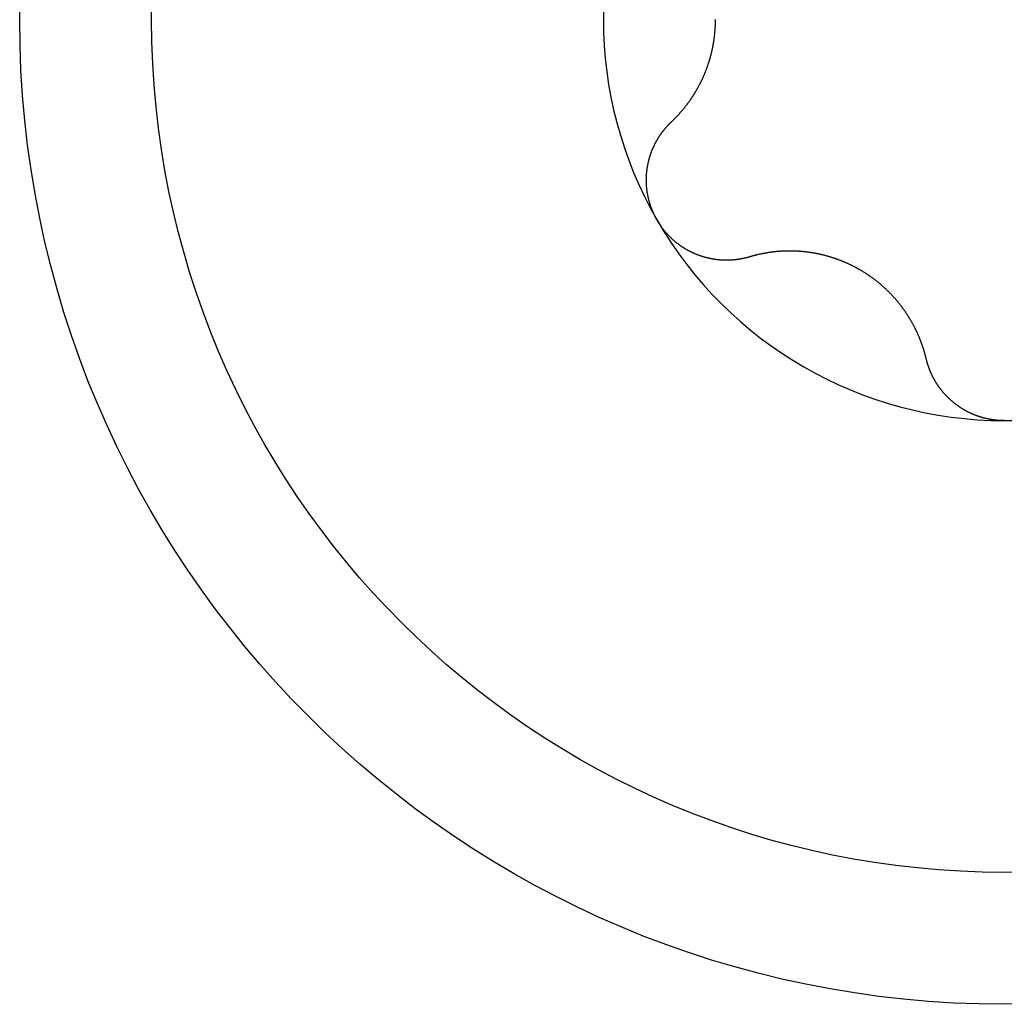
# Model space of a CAD drawing. Extents: x 1107 to 4046, y 937 to 3355.
# Tile 150 of 256: x 2147.13 to 2151.98, y 1400.83 to 1405.68. Entities that reach past the tile are written whole.
import ezdxf

# ---------------------------------------------------------------- set-up
doc = ezdxf.new("R2010")
doc.units = 0
doc.layers.add('KF_VIDA_L___C_TOP', color=7, linetype='CONTINUOUS')

# ---------------------------------------------------------------- blocks, each defined once
blk = doc.blocks.new('KF_VIDA_L___C_TOP')
at = {"layer": 'KF_VIDA_L___C_TOP'}
for points in [[(-36.6394, -11.5027, 0), (-36.6377, -11.5011, 0), (-36.6359, -11.4994, 0), (-36.6342, -11.4977, 0), (-36.6325, -11.4961, 0), (-36.6307, -11.4944, 0), (-36.629, -11.4927, 0), (-36.6273, -11.491, 0), (-36.6256, -11.4893, 0), (-36.6239, -11.4876, 0), (-36.6222, -11.4859, 0), (-36.6205, -11.4841, 0), (-36.6188, -11.4824, 0), (-36.6171, -11.4807, 0), (-36.6155, -11.479, 0), (-36.6138, -11.4772, 0), (-36.6121, -11.4755, 0), (-36.6105, -11.4737, 0), (-36.6088, -11.472, 0), (-36.6072, -11.4702, 0), (-36.6056, -11.4684, 0), (-36.6039, -11.4667, 0), (-36.6023, -11.4649, 0), (-36.6007, -11.4631, 0), (-36.5991, -11.4613, 0), (-36.5975, -11.4595, 0), (-36.5959, -11.4577, 0), (-36.5943, -11.4559, 0), (-36.5928, -11.4541, 0), (-36.5912, -11.4523, 0), (-36.5896, -11.4505, 0), (-36.5881, -11.4487, 0), (-36.5865, -11.4469, 0), (-36.585, -11.445, 0), (-36.5834, -11.4432, 0), (-36.5819, -11.4414, 0), (-36.5804, -11.4395, 0), (-36.5789, -11.4377, 0), (-36.5773, -11.4358, 0), (-36.5758, -11.434, 0), (-36.5744, -11.4321, 0), (-36.5729, -11.4302, 0), (-36.5714, -11.4284, 0), (-36.5699, -11.4265, 0), (-36.5685, -11.4246, 0), (-36.567, -11.4228, 0), (-36.5655, -11.4209, 0), (-36.5641, -11.419, 0), (-36.5627, -11.4171, 0), (-36.5612, -11.4152, 0), (-36.5598, -11.4133, 0), (-36.5584, -11.4114, 0), (-36.557, -11.4095, 0), (-36.5556, -11.4076, 0), (-36.5542, -11.4057, 0), (-36.5528, -11.4038, 0), (-36.5515, -11.4019, 0), (-36.5501, -11.4, 0), (-36.5487, -11.398, 0), (-36.5474, -11.3961, 0), (-36.546, -11.3942, 0), (-36.5447, -11.3923, 0), (-36.5434, -11.3903, 0), (-36.542, -11.3884, 0), (-36.5407, -11.3864, 0), (-36.5394, -11.3845, 0), (-36.5381, -11.3826, 0), (-36.5368, -11.3806, 0), (-36.5355, -11.3786, 0), (-36.5343, -11.3767, 0), (-36.533, -11.3747, 0), (-36.5317, -11.3727, 0), (-36.5304, -11.3707, 0), (-36.5292, -11.3687, 0), (-36.5279, -11.3667, 0), (-36.5266, -11.3646, 0), (-36.5254, -11.3626, 0), (-36.5241, -11.3605, 0), (-36.5229, -11.3585, 0), (-36.5216, -11.3564, 0), (-36.5204, -11.3543, 0), (-36.5192, -11.3523, 0), (-36.5179, -11.3502, 0), (-36.5167, -11.3481, 0), (-36.5155, -11.3459, 0), (-36.5143, -11.3438, 0), (-36.513, -11.3417, 0), (-36.5118, -11.3396, 0), (-36.5106, -11.3374, 0), (-36.5094, -11.3353, 0), (-36.5082, -11.3331, 0), (-36.5071, -11.3309, 0), (-36.5059, -11.3287, 0), (-36.5047, -11.3265, 0), (-36.5035, -11.3244, 0), (-36.5024, -11.3221, 0), (-36.5012, -11.3199, 0), (-36.5001, -11.3177, 0), (-36.4989, -11.3155, 0), (-36.4978, -11.3132, 0), (-36.4966, -11.311, 0), (-36.4955, -11.3087, 0), (-36.4944, -11.3065, 0), (-36.4933, -11.3042, 0), (-36.4922, -11.3019, 0), (-36.4911, -11.2997, 0), (-36.49, -11.2974, 0), (-36.4889, -11.2951, 0), (-36.4878, -11.2928, 0), (-36.4867, -11.2905, 0), (-36.4856, -11.2881, 0), (-36.4846, -11.2858, 0), (-36.4835, -11.2835, 0), (-36.4825, -11.2812, 0), (-36.4814, -11.2788, 0), (-36.4804, -11.2765, 0), (-36.4794, -11.2741, 0), (-36.4784, -11.2717, 0), (-36.4773, -11.2694, 0), (-36.4763, -11.267, 0), (-36.4753, -11.2646, 0), (-36.4744, -11.2622, 0), (-36.4734, -11.2598, 0), (-36.4724, -11.2574, 0), (-36.4714, -11.255, 0), (-36.4705, -11.2526, 0), (-36.4695, -11.2502, 0), (-36.4686, -11.2477, 0), (-36.4677, -11.2453, 0), (-36.4667, -11.2429, 0), (-36.4658, -11.2404, 0), (-36.4649, -11.238, 0), (-36.464, -11.2355, 0), (-36.4631, -11.2331, 0), (-36.4622, -11.2306, 0), (-36.4614, -11.2281, 0), (-36.4605, -11.2256, 0), (-36.4596, -11.2232, 0), (-36.4588, -11.2207, 0), (-36.458, -11.2182, 0), (-36.4571, -11.2157, 0), (-36.4563, -11.2132, 0), (-36.4555, -11.2107, 0), (-36.4547, -11.2082, 0), (-36.4539, -11.2057, 0), (-36.4531, -11.2031, 0), (-36.4524, -11.2006, 0), (-36.4516, -11.1981, 0), (-36.4509, -11.1956, 0), (-36.4501, -11.193, 0), (-36.4494, -11.1905, 0), (-36.4487, -11.1879, 0), (-36.448, -11.1854, 0), (-36.4473, -11.1828, 0), (-36.4466, -11.1803, 0), (-36.4459, -11.1777, 0), (-36.4452, -11.1751, 0), (-36.4445, -11.1726, 0), (-36.4439, -11.17, 0), (-36.4432, -11.1674, 0), (-36.4426, -11.1649, 0), (-36.442, -11.1623, 0), (-36.4414, -11.1597, 0), (-36.4408, -11.1571, 0), (-36.4402, -11.1545, 0), (-36.4396, -11.1519, 0), (-36.439, -11.1493, 0), (-36.4385, -11.1467, 0), (-36.4379, -11.1442, 0), (-36.4374, -11.1416, 0), (-36.4368, -11.139, 0), (-36.4363, -11.1363, 0), (-36.4358, -11.1337, 0), (-36.4353, -11.1311, 0), (-36.4348, -11.1285, 0), (-36.4343, -11.1259, 0), (-36.4338, -11.1233, 0), (-36.4334, -11.1207, 0), (-36.4329, -11.1181, 0), (-36.4325, -11.1155, 0), (-36.432, -11.1129, 0), (-36.4316, -11.1102, 0), (-36.4312, -11.1076, 0), (-36.4308, -11.105, 0), (-36.4304, -11.1024, 0), (-36.43, -11.0998, 0), (-36.4296, -11.0972, 0), (-36.4292, -11.0946, 0), (-36.4289, -11.0919, 0), (-36.4285, -11.0893, 0), (-36.4282, -11.0867, 0), (-36.4279, -11.0841, 0), (-36.4276, -11.0815, 0), (-36.4272, -11.0789, 0), (-36.4269, -11.0762, 0), (-36.4267, -11.0736, 0), (-36.4264, -11.071, 0), (-36.4261, -11.0684, 0), (-36.4259, -11.0658, 0), (-36.4256, -11.0632, 0), (-36.4254, -11.0606, 0), (-36.4251, -11.058, 0), (-36.4249, -11.0554, 0), (-36.4247, -11.0528, 0), (-36.4245, -11.0502, 0), (-36.4243, -11.0476, 0), (-36.4241, -11.045, 0), (-36.424, -11.0424, 0), (-36.4238, -11.0398, 0), (-36.4237, -11.0372, 0), (-36.4235, -11.0346, 0), (-36.4234, -11.032, 0), (-36.4233, -11.0295, 0), (-36.4232, -11.0269, 0), (-36.4231, -11.0243, 0), (-36.423, -11.0217, 0), (-36.4229, -11.0192, 0), (-36.4228, -11.0166, 0), (-36.4228, -11.014, 0), (-36.4227, -11.0115, 0), (-36.4227, -11.0089, 0), (-36.4226, -11.0064, 0), (-36.4226, -11.0038, 0), (-36.4226, -11.0013, 0), (-36.4226, -10.9987, 0)], [(-36.7104, -11.9875, 0), (-36.7114, -11.9857, 0), (-36.7125, -11.9838, 0), (-36.7135, -11.982, 0), (-36.7145, -11.9801, 0), (-36.7156, -11.9783, 0), (-36.7166, -11.9764, 0), (-36.7175, -11.9745, 0), (-36.7185, -11.9727, 0), (-36.7195, -11.9708, 0), (-36.7205, -11.9689, 0), (-36.7214, -11.967, 0), (-36.7224, -11.9651, 0), (-36.7233, -11.9631, 0), (-36.7242, -11.9612, 0), (-36.7251, -11.9593, 0), (-36.726, -11.9574, 0), (-36.7269, -11.9554, 0), (-36.7278, -11.9535, 0), (-36.7287, -11.9515, 0), (-36.7296, -11.9496, 0), (-36.7304, -11.9476, 0), (-36.7313, -11.9456, 0), (-36.7321, -11.9437, 0), (-36.7329, -11.9417, 0), (-36.7337, -11.9397, 0), (-36.7346, -11.9377, 0), (-36.7353, -11.9357, 0), (-36.7361, -11.9337, 0), (-36.7369, -11.9317, 0), (-36.7377, -11.9297, 0), (-36.7384, -11.9277, 0), (-36.7392, -11.9256, 0), (-36.7399, -11.9236, 0), (-36.7406, -11.9216, 0), (-36.7413, -11.9195, 0), (-36.742, -11.9175, 0), (-36.7427, -11.9155, 0), (-36.7434, -11.9134, 0), (-36.7441, -11.9114, 0), (-36.7447, -11.9093, 0), (-36.7454, -11.9072, 0), (-36.746, -11.9052, 0), (-36.7466, -11.9031, 0), (-36.7472, -11.901, 0), (-36.7478, -11.899, 0), (-36.7484, -11.8969, 0), (-36.749, -11.8948, 0), (-36.7496, -11.8927, 0), (-36.7501, -11.8906, 0), (-36.7507, -11.8885, 0), (-36.7512, -11.8864, 0), (-36.7518, -11.8843, 0), (-36.7523, -11.8822, 0), (-36.7528, -11.8801, 0), (-36.7533, -11.878, 0), (-36.7537, -11.8759, 0), (-36.7542, -11.8738, 0), (-36.7547, -11.8717, 0), (-36.7551, -11.8696, 0), (-36.7556, -11.8674, 0), (-36.756, -11.8653, 0), (-36.7564, -11.8632, 0), (-36.7568, -11.8611, 0), (-36.7572, -11.8589, 0), (-36.7576, -11.8568, 0), (-36.7579, -11.8547, 0), (-36.7583, -11.8525, 0), (-36.7586, -11.8504, 0), (-36.7589, -11.8483, 0), (-36.7593, -11.8461, 0), (-36.7596, -11.844, 0), (-36.7599, -11.8418, 0), (-36.7601, -11.8397, 0), (-36.7604, -11.8376, 0), (-36.7607, -11.8354, 0), (-36.7609, -11.8333, 0), (-36.7612, -11.8311, 0), (-36.7614, -11.829, 0), (-36.7616, -11.8268, 0), (-36.7618, -11.8247, 0), (-36.762, -11.8225, 0), (-36.7621, -11.8204, 0), (-36.7623, -11.8182, 0), (-36.7625, -11.8161, 0), (-36.7626, -11.8139, 0), (-36.7627, -11.8118, 0), (-36.7628, -11.8096, 0), (-36.7629, -11.8075, 0), (-36.763, -11.8054, 0), (-36.7631, -11.8032, 0), (-36.7632, -11.8011, 0), (-36.7632, -11.7989, 0), (-36.7632, -11.7968, 0), (-36.7633, -11.7946, 0), (-36.7633, -11.7925, 0), (-36.7633, -11.7903, 0), (-36.7633, -11.7882, 0), (-36.7633, -11.7861, 0), (-36.7632, -11.7839, 0), (-36.7632, -11.7818, 0), (-36.7631, -11.7796, 0), (-36.7631, -11.7775, 0), (-36.763, -11.7754, 0), (-36.7629, -11.7732, 0), (-36.7628, -11.7711, 0), (-36.7627, -11.769, 0), (-36.7626, -11.7669, 0), (-36.7624, -11.7647, 0), (-36.7623, -11.7626, 0), (-36.7621, -11.7605, 0), (-36.7619, -11.7584, 0), (-36.7618, -11.7563, 0), (-36.7616, -11.7541, 0), (-36.7614, -11.752, 0), (-36.7612, -11.7499, 0), (-36.7609, -11.7478, 0), (-36.7607, -11.7457, 0), (-36.7605, -11.7436, 0), (-36.7602, -11.7415, 0), (-36.7599, -11.7394, 0), (-36.7597, -11.7374, 0), (-36.7594, -11.7353, 0), (-36.7591, -11.7332, 0), (-36.7588, -11.7311, 0), (-36.7584, -11.729, 0), (-36.7581, -11.727, 0), (-36.7578, -11.7249, 0), (-36.7574, -11.7228, 0), (-36.7571, -11.7208, 0), (-36.7567, -11.7187, 0), (-36.7563, -11.7167, 0), (-36.7559, -11.7146, 0), (-36.7555, -11.7126, 0), (-36.7551, -11.7105, 0), (-36.7547, -11.7085, 0), (-36.7542, -11.7065, 0), (-36.7538, -11.7044, 0), (-36.7533, -11.7024, 0), (-36.7529, -11.7004, 0), (-36.7524, -11.6984, 0), (-36.7519, -11.6964, 0), (-36.7514, -11.6944, 0), (-36.7509, -11.6924, 0), (-36.7504, -11.6904, 0), (-36.7499, -11.6884, 0), (-36.7494, -11.6864, 0), (-36.7489, -11.6844, 0), (-36.7483, -11.6825, 0), (-36.7478, -11.6805, 0), (-36.7472, -11.6786, 0), (-36.7466, -11.6766, 0), (-36.746, -11.6747, 0), (-36.7454, -11.6727, 0), (-36.7448, -11.6708, 0), (-36.7442, -11.6689, 0), (-36.7436, -11.6669, 0), (-36.743, -11.665, 0), (-36.7423, -11.6631, 0), (-36.7417, -11.6612, 0), (-36.741, -11.6593, 0), (-36.7404, -11.6574, 0), (-36.7397, -11.6555, 0), (-36.739, -11.6537, 0), (-36.7383, -11.6518, 0), (-36.7376, -11.6499, 0), (-36.7369, -11.6481, 0), (-36.7362, -11.6462, 0), (-36.7355, -11.6444, 0), (-36.7348, -11.6426, 0), (-36.734, -11.6408, 0), (-36.7333, -11.6389, 0), (-36.7325, -11.6371, 0), (-36.7318, -11.6353, 0), (-36.731, -11.6335, 0), (-36.7302, -11.6317, 0), (-36.7294, -11.6299, 0), (-36.7286, -11.6281, 0), (-36.7278, -11.6263, 0), (-36.727, -11.6245, 0), (-36.7261, -11.6227, 0), (-36.7253, -11.6209, 0), (-36.7244, -11.6192, 0), (-36.7236, -11.6174, 0), (-36.7227, -11.6156, 0), (-36.7218, -11.6138, 0), (-36.7209, -11.6121, 0), (-36.72, -11.6103, 0), (-36.7191, -11.6085, 0), (-36.7182, -11.6068, 0), (-36.7173, -11.605, 0), (-36.7164, -11.6033, 0), (-36.7154, -11.6016, 0), (-36.7145, -11.5998, 0), (-36.7135, -11.5981, 0), (-36.7125, -11.5963, 0), (-36.7115, -11.5946, 0), (-36.7106, -11.5929, 0), (-36.7096, -11.5912, 0), (-36.7086, -11.5895, 0), (-36.7075, -11.5878, 0), (-36.7065, -11.5861, 0), (-36.7055, -11.5844, 0), (-36.7044, -11.5827, 0), (-36.7034, -11.581, 0), (-36.7023, -11.5793, 0), (-36.7013, -11.5776, 0), (-36.7002, -11.576, 0), (-36.6991, -11.5743, 0), (-36.698, -11.5726, 0), (-36.6969, -11.571, 0), (-36.6958, -11.5693, 0), (-36.6947, -11.5677, 0), (-36.6936, -11.566, 0), (-36.6924, -11.5644, 0), (-36.6913, -11.5628, 0), (-36.6902, -11.5611, 0), (-36.689, -11.5595, 0), (-36.6878, -11.5579, 0), (-36.6867, -11.5563, 0), (-36.6855, -11.5547, 0), (-36.6843, -11.5531, 0), (-36.6831, -11.5515, 0), (-36.6819, -11.5499, 0), (-36.6807, -11.5483, 0), (-36.6795, -11.5468, 0), (-36.6782, -11.5452, 0), (-36.677, -11.5436, 0), (-36.6757, -11.5421, 0), (-36.6745, -11.5405, 0), (-36.6732, -11.539, 0), (-36.672, -11.5375, 0), (-36.6707, -11.5359, 0), (-36.6694, -11.5344, 0), (-36.6681, -11.5329, 0), (-36.6668, -11.5314, 0), (-36.6655, -11.5299, 0), (-36.6642, -11.5284, 0), (-36.6629, -11.5269, 0), (-36.6616, -11.5254, 0), (-36.6602, -11.524, 0), (-36.6589, -11.5225, 0), (-36.6576, -11.521, 0), (-36.6562, -11.5196, 0), (-36.6548, -11.5181, 0), (-36.6535, -11.5167, 0), (-36.6521, -11.5153, 0), (-36.6507, -11.5138, 0), (-36.6493, -11.5124, 0), (-36.6479, -11.511, 0), (-36.6465, -11.5096, 0), (-36.6451, -11.5082, 0), (-36.6437, -11.5068, 0), (-36.6423, -11.5055, 0), (-36.6409, -11.5041, 0), (-36.6394, -11.5027, 0)], [(-36.2551, -12.1684, 0), (-36.257, -12.169, 0), (-36.2589, -12.1695, 0), (-36.2608, -12.1701, 0), (-36.2627, -12.1706, 0), (-36.2646, -12.1711, 0), (-36.2665, -12.1717, 0), (-36.2684, -12.1722, 0), (-36.2704, -12.1726, 0), (-36.2723, -12.1731, 0), (-36.2742, -12.1736, 0), (-36.2761, -12.1741, 0), (-36.2781, -12.1745, 0), (-36.28, -12.175, 0), (-36.2819, -12.1754, 0), (-36.2839, -12.1758, 0), (-36.2858, -12.1763, 0), (-36.2878, -12.1767, 0), (-36.2897, -12.1771, 0), (-36.2917, -12.1774, 0), (-36.2936, -12.1778, 0), (-36.2956, -12.1782, 0), (-36.2975, -12.1786, 0), (-36.2995, -12.1789, 0), (-36.3014, -12.1792, 0), (-36.3034, -12.1796, 0), (-36.3054, -12.1799, 0), (-36.3073, -12.1802, 0), (-36.3093, -12.1805, 0), (-36.3113, -12.1808, 0), (-36.3132, -12.1811, 0), (-36.3152, -12.1813, 0), (-36.3172, -12.1816, 0), (-36.3192, -12.1818, 0), (-36.3211, -12.1821, 0), (-36.3231, -12.1823, 0), (-36.3251, -12.1825, 0), (-36.3271, -12.1828, 0), (-36.329, -12.183, 0), (-36.331, -12.1831, 0), (-36.333, -12.1833, 0), (-36.335, -12.1835, 0), (-36.337, -12.1837, 0), (-36.339, -12.1838, 0), (-36.3409, -12.184, 0), (-36.3429, -12.1841, 0), (-36.3449, -12.1842, 0), (-36.3469, -12.1843, 0), (-36.3489, -12.1844, 0), (-36.3509, -12.1845, 0), (-36.3529, -12.1846, 0), (-36.3548, -12.1847, 0), (-36.3568, -12.1848, 0), (-36.3588, -12.1848, 0), (-36.3608, -12.1849, 0), (-36.3628, -12.1849, 0), (-36.3648, -12.1849, 0), (-36.3668, -12.1849, 0), (-36.3687, -12.1849, 0), (-36.3707, -12.1849, 0), (-36.3727, -12.1849, 0), (-36.3747, -12.1849, 0), (-36.3767, -12.1849, 0), (-36.3787, -12.1848, 0), (-36.3806, -12.1848, 0), (-36.3826, -12.1847, 0), (-36.3846, -12.1846, 0), (-36.3866, -12.1845, 0), (-36.3886, -12.1844, 0), (-36.3905, -12.1843, 0), (-36.3925, -12.1842, 0), (-36.3945, -12.1841, 0), (-36.3965, -12.184, 0), (-36.3984, -12.1838, 0), (-36.4004, -12.1837, 0), (-36.4024, -12.1835, 0), (-36.4043, -12.1833, 0), (-36.4063, -12.1832, 0), (-36.4083, -12.183, 0), (-36.4102, -12.1828, 0), (-36.4122, -12.1826, 0), (-36.4141, -12.1823, 0), (-36.4161, -12.1821, 0), (-36.418, -12.1819, 0), (-36.42, -12.1816, 0), (-36.4219, -12.1813, 0), (-36.4239, -12.1811, 0), (-36.4258, -12.1808, 0), (-36.4278, -12.1805, 0), (-36.4297, -12.1802, 0), (-36.4317, -12.1799, 0), (-36.4337, -12.1795, 0), (-36.4356, -12.1792, 0), (-36.4376, -12.1789, 0), (-36.4395, -12.1785, 0), (-36.4415, -12.1781, 0), (-36.4435, -12.1778, 0), (-36.4454, -12.1774, 0), (-36.4474, -12.177, 0), (-36.4494, -12.1765, 0), (-36.4514, -12.1761, 0), (-36.4533, -12.1757, 0), (-36.4553, -12.1752, 0), (-36.4573, -12.1748, 0), (-36.4593, -12.1743, 0), (-36.4612, -12.1738, 0), (-36.4632, -12.1733, 0), (-36.4652, -12.1728, 0), (-36.4672, -12.1723, 0), (-36.4692, -12.1718, 0), (-36.4711, -12.1713, 0), (-36.4731, -12.1707, 0), (-36.4751, -12.1702, 0), (-36.4771, -12.1696, 0), (-36.479, -12.169, 0), (-36.481, -12.1684, 0), (-36.483, -12.1678, 0), (-36.485, -12.1672, 0), (-36.487, -12.1666, 0), (-36.4889, -12.166, 0), (-36.4909, -12.1653, 0), (-36.4929, -12.1647, 0), (-36.4948, -12.164, 0), (-36.4968, -12.1634, 0), (-36.4988, -12.1627, 0), (-36.5008, -12.162, 0), (-36.5027, -12.1613, 0), (-36.5047, -12.1606, 0), (-36.5067, -12.1598, 0), (-36.5086, -12.1591, 0), (-36.5106, -12.1583, 0), (-36.5125, -12.1576, 0), (-36.5145, -12.1568, 0), (-36.5164, -12.156, 0), (-36.5184, -12.1552, 0), (-36.5203, -12.1544, 0), (-36.5223, -12.1536, 0), (-36.5242, -12.1528, 0), (-36.5262, -12.1519, 0), (-36.5281, -12.1511, 0), (-36.53, -12.1502, 0), (-36.532, -12.1494, 0), (-36.5339, -12.1485, 0), (-36.5358, -12.1476, 0), (-36.5377, -12.1467, 0), (-36.5397, -12.1458, 0), (-36.5416, -12.1449, 0), (-36.5435, -12.1439, 0), (-36.5454, -12.143, 0), (-36.5473, -12.142, 0), (-36.5492, -12.1411, 0), (-36.5511, -12.1401, 0), (-36.553, -12.1391, 0), (-36.5549, -12.1381, 0), (-36.5568, -12.1371, 0), (-36.5586, -12.1361, 0), (-36.5605, -12.135, 0), (-36.5624, -12.134, 0), (-36.5642, -12.133, 0), (-36.5661, -12.1319, 0), (-36.568, -12.1308, 0), (-36.5698, -12.1297, 0), (-36.5716, -12.1286, 0), (-36.5735, -12.1275, 0), (-36.5753, -12.1264, 0), (-36.5771, -12.1253, 0), (-36.579, -12.1241, 0), (-36.5808, -12.123, 0), (-36.5826, -12.1218, 0), (-36.5844, -12.1207, 0), (-36.5862, -12.1195, 0), (-36.588, -12.1183, 0), (-36.5898, -12.1171, 0), (-36.5915, -12.1159, 0), (-36.5933, -12.1146, 0), (-36.5951, -12.1134, 0), (-36.5968, -12.1122, 0), (-36.5986, -12.1109, 0), (-36.6004, -12.1096, 0), (-36.6021, -12.1084, 0), (-36.6038, -12.1071, 0), (-36.6056, -12.1058, 0), (-36.6073, -12.1045, 0), (-36.609, -12.1032, 0), (-36.6107, -12.1018, 0), (-36.6124, -12.1005, 0), (-36.6141, -12.0992, 0), (-36.6158, -12.0978, 0), (-36.6175, -12.0964, 0), (-36.6191, -12.0951, 0), (-36.6208, -12.0937, 0), (-36.6224, -12.0923, 0), (-36.6241, -12.0909, 0), (-36.6257, -12.0895, 0), (-36.6274, -12.0881, 0), (-36.629, -12.0866, 0), (-36.6306, -12.0852, 0), (-36.6322, -12.0838, 0), (-36.6338, -12.0823, 0), (-36.6354, -12.0808, 0), (-36.637, -12.0794, 0), (-36.6386, -12.0779, 0), (-36.6402, -12.0764, 0), (-36.6417, -12.0749, 0), (-36.6433, -12.0734, 0), (-36.6448, -12.0719, 0), (-36.6464, -12.0704, 0), (-36.6479, -12.0688, 0), (-36.6494, -12.0673, 0), (-36.6509, -12.0657, 0), (-36.6524, -12.0642, 0), (-36.6539, -12.0626, 0), (-36.6554, -12.0611, 0), (-36.6569, -12.0595, 0), (-36.6584, -12.0579, 0), (-36.6598, -12.0563, 0), (-36.6613, -12.0547, 0), (-36.6627, -12.0531, 0), (-36.6642, -12.0515, 0), (-36.6656, -12.0499, 0), (-36.667, -12.0483, 0), (-36.6684, -12.0466, 0), (-36.6698, -12.045, 0), (-36.6712, -12.0433, 0), (-36.6726, -12.0417, 0), (-36.674, -12.04, 0), (-36.6753, -12.0384, 0), (-36.6767, -12.0367, 0), (-36.678, -12.035, 0), (-36.6793, -12.0333, 0), (-36.6807, -12.0316, 0), (-36.682, -12.0299, 0), (-36.6833, -12.0282, 0), (-36.6846, -12.0265, 0), (-36.6859, -12.0248, 0), (-36.6871, -12.0231, 0), (-36.6884, -12.0213, 0), (-36.6897, -12.0196, 0), (-36.6909, -12.0179, 0), (-36.6921, -12.0161, 0), (-36.6933, -12.0144, 0), (-36.6946, -12.0126, 0), (-36.6958, -12.0109, 0), (-36.697, -12.0091, 0), (-36.6981, -12.0073, 0), (-36.6993, -12.0055, 0), (-36.7005, -12.0038, 0), (-36.7016, -12.002, 0), (-36.7027, -12.0002, 0), (-36.7039, -11.9984, 0), (-36.705, -11.9966, 0), (-36.7061, -11.9948, 0), (-36.7072, -11.993, 0), (-36.7083, -11.9911, 0), (-36.7093, -11.9893, 0), (-36.7104, -11.9875, 0)], [(-35.3843, -12.6711, 0), (-35.3849, -12.6688, 0), (-35.3855, -12.6665, 0), (-35.386, -12.6641, 0), (-35.3866, -12.6618, 0), (-35.3872, -12.6594, 0), (-35.3878, -12.6571, 0), (-35.3884, -12.6548, 0), (-35.3891, -12.6524, 0), (-35.3897, -12.6501, 0), (-35.3903, -12.6478, 0), (-35.391, -12.6455, 0), (-35.3916, -12.6431, 0), (-35.3923, -12.6408, 0), (-35.3929, -12.6385, 0), (-35.3936, -12.6362, 0), (-35.3943, -12.6339, 0), (-35.395, -12.6316, 0), (-35.3957, -12.6293, 0), (-35.3964, -12.627, 0), (-35.3971, -12.6247, 0), (-35.3978, -12.6224, 0), (-35.3986, -12.6201, 0), (-35.3993, -12.6178, 0), (-35.4, -12.6155, 0), (-35.4008, -12.6132, 0), (-35.4015, -12.611, 0), (-35.4023, -12.6087, 0), (-35.4031, -12.6064, 0), (-35.4039, -12.6042, 0), (-35.4047, -12.6019, 0), (-35.4055, -12.5996, 0), (-35.4063, -12.5974, 0), (-35.4071, -12.5951, 0), (-35.4079, -12.5929, 0), (-35.4087, -12.5906, 0), (-35.4096, -12.5884, 0), (-35.4104, -12.5862, 0), (-35.4112, -12.5839, 0), (-35.4121, -12.5817, 0), (-35.413, -12.5795, 0), (-35.4138, -12.5773, 0), (-35.4147, -12.5751, 0), (-35.4156, -12.5728, 0), (-35.4165, -12.5706, 0), (-35.4174, -12.5684, 0), (-35.4183, -12.5662, 0), (-35.4192, -12.564, 0), (-35.4201, -12.5619, 0), (-35.421, -12.5597, 0), (-35.422, -12.5575, 0), (-35.4229, -12.5553, 0), (-35.4238, -12.5532, 0), (-35.4248, -12.551, 0), (-35.4258, -12.5488, 0), (-35.4267, -12.5467, 0), (-35.4277, -12.5445, 0), (-35.4287, -12.5424, 0), (-35.4297, -12.5403, 0), (-35.4306, -12.5381, 0), (-35.4316, -12.536, 0), (-35.4326, -12.5339, 0), (-35.4337, -12.5318, 0), (-35.4347, -12.5296, 0), (-35.4357, -12.5275, 0), (-35.4367, -12.5254, 0), (-35.4378, -12.5233, 0), (-35.4388, -12.5212, 0), (-35.4399, -12.5191, 0), (-35.4409, -12.5171, 0), (-35.442, -12.5149, 0), (-35.4431, -12.5128, 0), (-35.4442, -12.5107, 0), (-35.4453, -12.5086, 0), (-35.4464, -12.5065, 0), (-35.4475, -12.5044, 0), (-35.4487, -12.5023, 0), (-35.4498, -12.5002, 0), (-35.451, -12.4981, 0), (-35.4521, -12.496, 0), (-35.4533, -12.4939, 0), (-35.4545, -12.4918, 0), (-35.4557, -12.4896, 0), (-35.4569, -12.4875, 0), (-35.4581, -12.4854, 0), (-35.4594, -12.4833, 0), (-35.4606, -12.4812, 0), (-35.4619, -12.4791, 0), (-35.4631, -12.477, 0), (-35.4644, -12.4748, 0), (-35.4657, -12.4727, 0), (-35.4669, -12.4706, 0), (-35.4682, -12.4685, 0), (-35.4696, -12.4664, 0), (-35.4709, -12.4643, 0), (-35.4722, -12.4622, 0), (-35.4735, -12.4601, 0), (-35.4749, -12.4579, 0), (-35.4762, -12.4558, 0), (-35.4776, -12.4537, 0), (-35.479, -12.4516, 0), (-35.4804, -12.4495, 0), (-35.4818, -12.4474, 0), (-35.4832, -12.4453, 0), (-35.4846, -12.4432, 0), (-35.486, -12.4411, 0), (-35.4874, -12.439, 0), (-35.4889, -12.4369, 0), (-35.4903, -12.4349, 0), (-35.4918, -12.4328, 0), (-35.4933, -12.4307, 0), (-35.4948, -12.4286, 0), (-35.4963, -12.4265, 0), (-35.4978, -12.4244, 0), (-35.4993, -12.4224, 0), (-35.5008, -12.4203, 0), (-35.5023, -12.4182, 0), (-35.5039, -12.4162, 0), (-35.5054, -12.4141, 0), (-35.507, -12.412, 0), (-35.5085, -12.41, 0), (-35.5101, -12.4079, 0), (-35.5117, -12.4059, 0), (-35.5133, -12.4038, 0), (-35.5149, -12.4018, 0), (-35.5165, -12.3998, 0), (-35.5181, -12.3977, 0), (-35.5197, -12.3957, 0), (-35.5214, -12.3937, 0), (-35.523, -12.3917, 0), (-35.5247, -12.3896, 0), (-35.5264, -12.3876, 0), (-35.528, -12.3856, 0), (-35.5297, -12.3836, 0), (-35.5314, -12.3816, 0), (-35.5331, -12.3796, 0), (-35.5348, -12.3776, 0), (-35.5366, -12.3757, 0), (-35.5383, -12.3737, 0), (-35.54, -12.3717, 0), (-35.5418, -12.3698, 0), (-35.5435, -12.3678, 0), (-35.5453, -12.3658, 0), (-35.5471, -12.3639, 0), (-35.5489, -12.362, 0), (-35.5506, -12.36, 0), (-35.5524, -12.3581, 0), (-35.5543, -12.3562, 0), (-35.5561, -12.3543, 0), (-35.5579, -12.3523, 0), (-35.5597, -12.3504, 0), (-35.5616, -12.3485, 0), (-35.5634, -12.3467, 0), (-35.5653, -12.3448, 0), (-35.5672, -12.3429, 0), (-35.569, -12.341, 0), (-35.5709, -12.3392, 0), (-35.5728, -12.3373, 0), (-35.5747, -12.3354, 0), (-35.5766, -12.3336, 0), (-35.5785, -12.3318, 0), (-35.5805, -12.3299, 0), (-35.5824, -12.3281, 0), (-35.5843, -12.3263, 0), (-35.5863, -12.3245, 0), (-35.5882, -12.3227, 0), (-35.5902, -12.3209, 0), (-35.5921, -12.3191, 0), (-35.5941, -12.3173, 0), (-35.5961, -12.3156, 0), (-35.5981, -12.3138, 0), (-35.6001, -12.312, 0), (-35.6021, -12.3103, 0), (-35.6041, -12.3086, 0), (-35.6061, -12.3068, 0), (-35.6081, -12.3051, 0), (-35.6101, -12.3034, 0), (-35.6121, -12.3017, 0), (-35.6142, -12.3, 0), (-35.6162, -12.2983, 0), (-35.6183, -12.2966, 0), (-35.6203, -12.2949, 0), (-35.6224, -12.2932, 0), (-35.6244, -12.2916, 0), (-35.6265, -12.2899, 0), (-35.6286, -12.2883, 0), (-35.6307, -12.2867, 0), (-35.6327, -12.285, 0), (-35.6348, -12.2834, 0), (-35.6369, -12.2818, 0), (-35.639, -12.2802, 0), (-35.6411, -12.2786, 0), (-35.6432, -12.277, 0), (-35.6453, -12.2755, 0), (-35.6474, -12.2739, 0), (-35.6496, -12.2723, 0), (-35.6517, -12.2708, 0), (-35.6538, -12.2693, 0), (-35.6559, -12.2677, 0), (-35.6581, -12.2662, 0), (-35.6602, -12.2647, 0), (-35.6624, -12.2632, 0), (-35.6645, -12.2617, 0), (-35.6666, -12.2602, 0), (-35.6688, -12.2587, 0), (-35.671, -12.2573, 0), (-35.6731, -12.2558, 0), (-35.6753, -12.2544, 0), (-35.6774, -12.253, 0), (-35.6796, -12.2515, 0), (-35.6818, -12.2501, 0), (-35.684, -12.2487, 0), (-35.6861, -12.2473, 0), (-35.6883, -12.2459, 0), (-35.6905, -12.2446, 0), (-35.6927, -12.2432, 0), (-35.6949, -12.2418, 0), (-35.697, -12.2405, 0), (-35.6992, -12.2392, 0), (-35.7014, -12.2378, 0), (-35.7036, -12.2365, 0), (-35.7058, -12.2352, 0), (-35.708, -12.2339, 0), (-35.7102, -12.2327, 0), (-35.7124, -12.2314, 0), (-35.7146, -12.2301, 0), (-35.7168, -12.2289, 0), (-35.7191, -12.2276, 0), (-35.7213, -12.2264, 0), (-35.7235, -12.2251, 0), (-35.7258, -12.2239, 0), (-35.728, -12.2227, 0), (-35.7303, -12.2215, 0), (-35.7326, -12.2203, 0), (-35.7349, -12.2191, 0), (-35.7371, -12.2179, 0), (-35.7394, -12.2167, 0), (-35.7417, -12.2155, 0), (-35.7441, -12.2143, 0), (-35.7464, -12.2132, 0), (-35.7487, -12.212, 0), (-35.751, -12.2109, 0), (-35.7534, -12.2097, 0), (-35.7557, -12.2086, 0), (-35.7581, -12.2074, 0), (-35.7604, -12.2063, 0), (-35.7628, -12.2052, 0), (-35.7652, -12.2041, 0), (-35.7675, -12.203, 0), (-35.7699, -12.2019, 0), (-35.7723, -12.2008, 0), (-35.7747, -12.1998, 0), (-35.7771, -12.1987, 0), (-35.7795, -12.1976, 0), (-35.7819, -12.1966, 0), (-35.7843, -12.1956, 0), (-35.7868, -12.1945, 0), (-35.7892, -12.1935, 0), (-35.7916, -12.1925, 0), (-35.7941, -12.1915, 0), (-35.7965, -12.1905, 0), (-35.799, -12.1895, 0), (-35.8014, -12.1885, 0), (-35.8039, -12.1875, 0), (-35.8063, -12.1866, 0), (-35.8088, -12.1856, 0), (-35.8113, -12.1847, 0), (-35.8137, -12.1837, 0), (-35.8162, -12.1828, 0), (-35.8187, -12.1819, 0), (-35.8212, -12.181, 0), (-35.8237, -12.1801, 0), (-35.8262, -12.1792, 0), (-35.8287, -12.1783, 0), (-35.8312, -12.1774, 0), (-35.8337, -12.1766, 0), (-35.8362, -12.1757, 0), (-35.8387, -12.1748, 0), (-35.8413, -12.174, 0), (-35.8438, -12.1732, 0), (-35.8463, -12.1724, 0), (-35.8488, -12.1716, 0), (-35.8514, -12.1708, 0), (-35.8539, -12.17, 0), (-35.8564, -12.1692, 0), (-35.859, -12.1684, 0), (-35.8615, -12.1677, 0), (-35.8641, -12.1669, 0), (-35.8666, -12.1662, 0), (-35.8692, -12.1654, 0), (-35.8717, -12.1647, 0), (-35.8743, -12.164, 0), (-35.8768, -12.1633, 0), (-35.8794, -12.1626, 0), (-35.882, -12.1619, 0), (-35.8845, -12.1613, 0), (-35.8871, -12.1606, 0), (-35.8896, -12.16, 0), (-35.8922, -12.1593, 0), (-35.8948, -12.1587, 0), (-35.8974, -12.1581, 0), (-35.8999, -12.1575, 0), (-35.9025, -12.1569, 0), (-35.9051, -12.1563, 0), (-35.9076, -12.1557, 0), (-35.9102, -12.1552, 0), (-35.9128, -12.1546, 0), (-35.9154, -12.1541, 0), (-35.9179, -12.1535, 0), (-35.9205, -12.153, 0), (-35.9231, -12.1525, 0), (-35.9257, -12.152, 0), (-35.9282, -12.1515, 0), (-35.9308, -12.151, 0), (-35.9334, -12.1506, 0), (-35.936, -12.1501, 0), (-35.9385, -12.1497, 0), (-35.9411, -12.1492, 0), (-35.9437, -12.1488, 0), (-35.9463, -12.1484, 0), (-35.9488, -12.148, 0), (-35.9514, -12.1476, 0), (-35.954, -12.1472, 0), (-35.9565, -12.1468, 0), (-35.9591, -12.1464, 0), (-35.9617, -12.1461, 0), (-35.9643, -12.1457, 0), (-35.9668, -12.1454, 0), (-35.9694, -12.1451, 0), (-35.9719, -12.1447, 0), (-35.9745, -12.1444, 0), (-35.9771, -12.1441, 0), (-35.9796, -12.1438, 0), (-35.9822, -12.1436, 0), (-35.9847, -12.1433, 0), (-35.9873, -12.143, 0), (-35.9898, -12.1428, 0), (-35.9924, -12.1425, 0), (-35.9949, -12.1423, 0), (-35.9974, -12.1421, 0), (-36, -12.1419, 0), (-36.0025, -12.1417, 0), (-36.005, -12.1415, 0), (-36.0076, -12.1413, 0), (-36.0101, -12.1411, 0), (-36.0126, -12.1409, 0), (-36.0151, -12.1408, 0), (-36.0177, -12.1406, 0), (-36.0202, -12.1405, 0), (-36.0227, -12.1404, 0), (-36.0252, -12.1402, 0), (-36.0277, -12.1401, 0), (-36.0302, -12.14, 0), (-36.0327, -12.1399, 0), (-36.0352, -12.1398, 0), (-36.0376, -12.1398, 0), (-36.0401, -12.1397, 0), (-36.0426, -12.1396, 0), (-36.0451, -12.1396, 0), (-36.0475, -12.1395, 0), (-36.05, -12.1395, 0), (-36.0524, -12.1395, 0), (-36.0549, -12.1395, 0), (-36.0573, -12.1395, 0), (-36.0598, -12.1395, 0), (-36.0622, -12.1395, 0), (-36.0646, -12.1395, 0), (-36.0671, -12.1395, 0), (-36.0695, -12.1396, 0), (-36.0719, -12.1396, 0), (-36.0743, -12.1397, 0), (-36.0767, -12.1397, 0), (-36.0791, -12.1398, 0), (-36.0815, -12.1399, 0), (-36.0839, -12.1399, 0), (-36.0863, -12.14, 0), (-36.0886, -12.1401, 0), (-36.091, -12.1403, 0), (-36.0933, -12.1404, 0), (-36.0957, -12.1405, 0), (-36.098, -12.1406, 0), (-36.1004, -12.1408, 0), (-36.1027, -12.1409, 0), (-36.105, -12.1411, 0), (-36.1074, -12.1413, 0), (-36.1097, -12.1414, 0), (-36.1121, -12.1416, 0), (-36.1144, -12.1418, 0), (-36.1167, -12.142, 0), (-36.1191, -12.1422, 0), (-36.1214, -12.1424, 0), (-36.1238, -12.1427, 0), (-36.1261, -12.1429, 0), (-36.1285, -12.1431, 0), (-36.1308, -12.1434, 0), (-36.1332, -12.1436, 0), (-36.1355, -12.1439, 0), (-36.1379, -12.1442, 0), (-36.1402, -12.1445, 0), (-36.1426, -12.1448, 0), (-36.1449, -12.1451, 0), (-36.1473, -12.1454, 0), (-36.1496, -12.1457, 0), (-36.152, -12.146, 0), (-36.1543, -12.1463, 0), (-36.1567, -12.1467, 0), (-36.159, -12.147, 0), (-36.1614, -12.1474, 0), (-36.1638, -12.1477, 0), (-36.1661, -12.1481, 0), (-36.1685, -12.1485, 0), (-36.1708, -12.1489, 0), (-36.1732, -12.1493, 0), (-36.1755, -12.1497, 0), (-36.1779, -12.1501, 0), (-36.1802, -12.1505, 0), (-36.1826, -12.151, 0), (-36.185, -12.1514, 0), (-36.1873, -12.1518, 0), (-36.1897, -12.1523, 0), (-36.192, -12.1528, 0), (-36.1944, -12.1532, 0), (-36.1967, -12.1537, 0), (-36.1991, -12.1542, 0), (-36.2014, -12.1547, 0), (-36.2038, -12.1552, 0), (-36.2061, -12.1557, 0), (-36.2085, -12.1562, 0), (-36.2108, -12.1568, 0), (-36.2132, -12.1573, 0), (-36.2155, -12.1579, 0), (-36.2178, -12.1584, 0), (-36.2202, -12.159, 0), (-36.2225, -12.1595, 0), (-36.2249, -12.1601, 0), (-36.2272, -12.1607, 0), (-36.2295, -12.1613, 0), (-36.2319, -12.1619, 0), (-36.2342, -12.1625, 0), (-36.2365, -12.1632, 0), (-36.2389, -12.1638, 0), (-36.2412, -12.1644, 0), (-36.2435, -12.1651, 0), (-36.2458, -12.1657, 0), (-36.2481, -12.1664, 0), (-36.2505, -12.1671, 0), (-36.2528, -12.1677, 0), (-36.2551, -12.1684, 0)], [(-35, -12.975, 0), (-35.0021, -12.975, 0), (-35.0042, -12.975, 0), (-35.0063, -12.9749, 0), (-35.0084, -12.9749, 0), (-35.0106, -12.9749, 0), (-35.0127, -12.9748, 0), (-35.0148, -12.9747, 0), (-35.0169, -12.9746, 0), (-35.019, -12.9745, 0), (-35.0212, -12.9744, 0), (-35.0233, -12.9743, 0), (-35.0254, -12.9741, 0), (-35.0275, -12.974, 0), (-35.0297, -12.9738, 0), (-35.0318, -12.9737, 0), (-35.0339, -12.9735, 0), (-35.0361, -12.9733, 0), (-35.0382, -12.9731, 0), (-35.0403, -12.9729, 0), (-35.0424, -12.9726, 0), (-35.0446, -12.9724, 0), (-35.0467, -12.9721, 0), (-35.0488, -12.9719, 0), (-35.0509, -12.9716, 0), (-35.0531, -12.9713, 0), (-35.0552, -12.971, 0), (-35.0573, -12.9707, 0), (-35.0595, -12.9704, 0), (-35.0616, -12.97, 0), (-35.0637, -12.9697, 0), (-35.0658, -12.9693, 0), (-35.068, -12.969, 0), (-35.0701, -12.9686, 0), (-35.0722, -12.9682, 0), (-35.0743, -12.9678, 0), (-35.0764, -12.9674, 0), (-35.0785, -12.967, 0), (-35.0807, -12.9665, 0), (-35.0828, -12.9661, 0), (-35.0849, -12.9656, 0), (-35.087, -12.9652, 0), (-35.0891, -12.9647, 0), (-35.0912, -12.9642, 0), (-35.0933, -12.9637, 0), (-35.0954, -12.9632, 0), (-35.0975, -12.9626, 0), (-35.0996, -12.9621, 0), (-35.1017, -12.9615, 0), (-35.1038, -12.961, 0), (-35.1059, -12.9604, 0), (-35.1079, -12.9598, 0), (-35.11, -12.9592, 0), (-35.1121, -12.9586, 0), (-35.1142, -12.958, 0), (-35.1163, -12.9574, 0), (-35.1183, -12.9567, 0), (-35.1204, -12.9561, 0), (-35.1224, -12.9554, 0), (-35.1245, -12.9548, 0), (-35.1266, -12.9541, 0), (-35.1286, -12.9534, 0), (-35.1307, -12.9527, 0), (-35.1327, -12.952, 0), (-35.1347, -12.9512, 0), (-35.1368, -12.9505, 0), (-35.1388, -12.9497, 0), (-35.1408, -12.949, 0), (-35.1428, -12.9482, 0), (-35.1449, -12.9474, 0), (-35.1469, -12.9466, 0), (-35.1489, -12.9458, 0), (-35.1509, -12.945, 0), (-35.1529, -12.9442, 0), (-35.1549, -12.9433, 0), (-35.1568, -12.9425, 0), (-35.1588, -12.9416, 0), (-35.1608, -12.9408, 0), (-35.1628, -12.9399, 0), (-35.1647, -12.939, 0), (-35.1667, -12.9381, 0), (-35.1687, -12.9372, 0), (-35.1706, -12.9363, 0), (-35.1725, -12.9353, 0), (-35.1745, -12.9344, 0), (-35.1764, -12.9334, 0), (-35.1783, -12.9325, 0), (-35.1802, -12.9315, 0), (-35.1822, -12.9305, 0), (-35.1841, -12.9295, 0), (-35.186, -12.9285, 0), (-35.1878, -12.9275, 0), (-35.1897, -12.9264, 0), (-35.1916, -12.9254, 0), (-35.1935, -12.9243, 0), (-35.1953, -12.9233, 0), (-35.1972, -12.9222, 0), (-35.199, -12.9211, 0), (-35.2009, -12.9201, 0), (-35.2027, -12.919, 0), (-35.2046, -12.9179, 0), (-35.2064, -12.9167, 0), (-35.2082, -12.9156, 0), (-35.21, -12.9145, 0), (-35.2118, -12.9133, 0), (-35.2136, -12.9122, 0), (-35.2154, -12.911, 0), (-35.2172, -12.9098, 0), (-35.2189, -12.9087, 0), (-35.2207, -12.9075, 0), (-35.2225, -12.9063, 0), (-35.2242, -12.9051, 0), (-35.2259, -12.9039, 0), (-35.2277, -12.9026, 0), (-35.2294, -12.9014, 0), (-35.2311, -12.9002, 0), (-35.2328, -12.8989, 0), (-35.2345, -12.8977, 0), (-35.2362, -12.8964, 0), (-35.2379, -12.8951, 0), (-35.2396, -12.8939, 0), (-35.2413, -12.8926, 0), (-35.2429, -12.8913, 0), (-35.2446, -12.89, 0), (-35.2462, -12.8887, 0), (-35.2479, -12.8874, 0), (-35.2495, -12.886, 0), (-35.2511, -12.8847, 0), (-35.2527, -12.8834, 0), (-35.2543, -12.882, 0), (-35.2559, -12.8807, 0), (-35.2575, -12.8793, 0), (-35.2591, -12.878, 0), (-35.2607, -12.8766, 0), (-35.2622, -12.8752, 0), (-35.2638, -12.8738, 0), (-35.2653, -12.8724, 0), (-35.2668, -12.8711, 0), (-35.2684, -12.8697, 0), (-35.2699, -12.8682, 0), (-35.2714, -12.8668, 0), (-35.2729, -12.8654, 0), (-35.2744, -12.864, 0), (-35.2759, -12.8626, 0), (-35.2773, -12.8611, 0), (-35.2788, -12.8597, 0), (-35.2802, -12.8582, 0), (-35.2817, -12.8568, 0), (-35.2831, -12.8553, 0), (-35.2845, -12.8539, 0), (-35.2859, -12.8524, 0), (-35.2874, -12.8509, 0), (-35.2887, -12.8494, 0), (-35.2901, -12.848, 0), (-35.2915, -12.8465, 0), (-35.2929, -12.845, 0), (-35.2942, -12.8435, 0), (-35.2956, -12.842, 0), (-35.2969, -12.8405, 0), (-35.2982, -12.839, 0), (-35.2995, -12.8374, 0), (-35.3008, -12.8359, 0), (-35.3021, -12.8344, 0), (-35.3034, -12.8329, 0), (-35.3047, -12.8314, 0), (-35.306, -12.8298, 0), (-35.3072, -12.8283, 0), (-35.3084, -12.8267, 0), (-35.3097, -12.8252, 0), (-35.3109, -12.8237, 0), (-35.3121, -12.8221, 0), (-35.3133, -12.8205, 0), (-35.3145, -12.819, 0), (-35.3157, -12.8174, 0), (-35.3169, -12.8158, 0), (-35.318, -12.8143, 0), (-35.3192, -12.8127, 0), (-35.3204, -12.8111, 0), (-35.3215, -12.8095, 0), (-35.3226, -12.8079, 0), (-35.3238, -12.8062, 0), (-35.3249, -12.8046, 0), (-35.326, -12.803, 0), (-35.3271, -12.8014, 0), (-35.3282, -12.7997, 0), (-35.3293, -12.7981, 0), (-35.3304, -12.7964, 0), (-35.3315, -12.7947, 0), (-35.3325, -12.7931, 0), (-35.3336, -12.7914, 0), (-35.3347, -12.7897, 0), (-35.3357, -12.7881, 0), (-35.3367, -12.7864, 0), (-35.3378, -12.7847, 0), (-35.3388, -12.783, 0), (-35.3398, -12.7813, 0), (-35.3408, -12.7796, 0), (-35.3418, -12.7778, 0), (-35.3428, -12.7761, 0), (-35.3438, -12.7744, 0), (-35.3447, -12.7727, 0), (-35.3457, -12.7709, 0), (-35.3467, -12.7692, 0), (-35.3476, -12.7674, 0), (-35.3485, -12.7657, 0), (-35.3495, -12.7639, 0), (-35.3504, -12.7622, 0), (-35.3513, -12.7604, 0), (-35.3522, -12.7586, 0), (-35.3531, -12.7568, 0), (-35.354, -12.7551, 0), (-35.3549, -12.7533, 0), (-35.3557, -12.7515, 0), (-35.3566, -12.7497, 0), (-35.3574, -12.7479, 0), (-35.3583, -12.7461, 0), (-35.3591, -12.7443, 0), (-35.3599, -12.7425, 0), (-35.3608, -12.7407, 0), (-35.3616, -12.7388, 0), (-35.3624, -12.737, 0), (-35.3632, -12.7352, 0), (-35.3639, -12.7334, 0), (-35.3647, -12.7315, 0), (-35.3655, -12.7297, 0), (-35.3662, -12.7278, 0), (-35.367, -12.726, 0), (-35.3677, -12.7241, 0), (-35.3684, -12.7223, 0), (-35.3691, -12.7204, 0), (-35.3698, -12.7186, 0), (-35.3705, -12.7167, 0), (-35.3712, -12.7148, 0), (-35.3719, -12.713, 0), (-35.3726, -12.7111, 0), (-35.3732, -12.7092, 0), (-35.3739, -12.7073, 0), (-35.3745, -12.7055, 0), (-35.3751, -12.7036, 0), (-35.3758, -12.7017, 0), (-35.3764, -12.6998, 0), (-35.377, -12.6979, 0), (-35.3776, -12.696, 0), (-35.3781, -12.6941, 0), (-35.3787, -12.6922, 0), (-35.3793, -12.6903, 0), (-35.3798, -12.6884, 0), (-35.3804, -12.6865, 0), (-35.3809, -12.6846, 0), (-35.3814, -12.6827, 0), (-35.3819, -12.6808, 0), (-35.3824, -12.6788, 0), (-35.3829, -12.6769, 0), (-35.3834, -12.675, 0), (-35.3839, -12.6731, 0), (-35.3843, -12.6711, 0)], [(-34.9979, -12.975, 0), (-35, -12.975, 0)]]:
    blk.add_polyline3d(points, dxfattribs=at)
for radius in [4.85, 4.2]:
    blk.add_circle((-35, -11), radius, dxfattribs=at)
for start, end in [(150, 210), (210, 270), (270, 330)]:
    blk.add_arc((-35, -11), 1.975, start, end, dxfattribs=at)

msp = doc.modelspace()

# ---------------------------------------------------------------- block references
at = {"layer": 'KF_VIDA_L___C_TOP'}
msp.add_blockref('KF_VIDA_L___C_TOP', (2186.9791, 1416.6769), dxfattribs=at)

doc.saveas('drawing.dxf')
